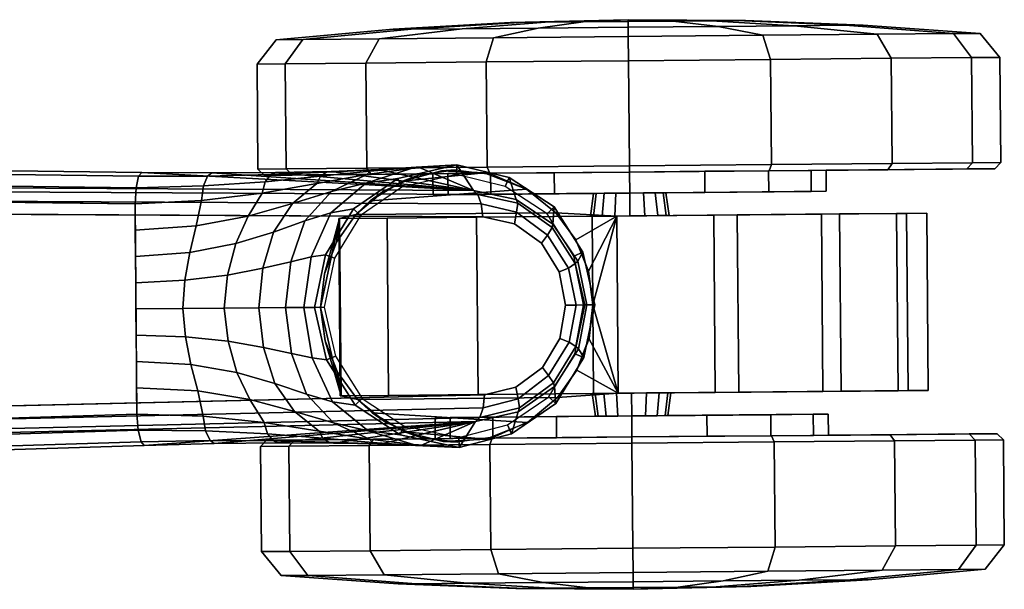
# Model space of a CAD drawing. Header units: inches. Extents: x 10 to 684, y -49 to 81.
# Tile 170 of 256: x 580.86 to 583.99, y -21.93 to -20.12. Entities that reach past the tile are written whole.
import ezdxf
from ezdxf.enums import TextEntityAlignment as Align

# ---------------------------------------------------------------- set-up
doc = ezdxf.new("R2010")
doc.units = ezdxf.units.IN
doc.header["$MEASUREMENT"] = 0
for name, color, linetype in [('A-FURN-3-SOJI-SEAT-BASE', 254, 'Continuous'), ('A-FURN-3-SOJI-SEAT-CASTER', 254, 'Continuous'), ('A-FURN-HAWORTH-ATT', 7, 'Continuous')]:
    doc.layers.add(name, color=color, linetype=linetype)
doc.styles.get("Standard").update_dxf_attribs({"font": 'arial.ttf'})

# ---------------------------------------------------------------- blocks, each defined once
blk = doc.blocks.new('SJT-20-414A1-3D-3')
at = {"layer": 'A-FURN-3-SOJI-SEAT-BASE'}
for points in [[(-1.9914, 0.5275, 7.7141), (-2.1907, 0.6489, 5.2733), (-12.0177, 0.4339, 3.3192), (-13.0718, 0.367, 3.946)], [(-12.8973, 0.4423, 2.615), (-13.0189, 0.4492, 2.4089), (-13.0718, 0.367, 3.946)], [(-13.0718, 0.367, 3.946), (-12.7709, 0.4362, 2.8102), (-12.8973, 0.4423, 2.615)], [(-12.6192, 0.4319, 2.9864), (-12.7709, 0.4362, 2.8102), (-13.0718, 0.367, 3.946)], [(-13.0718, 0.367, 3.946), (-12.0177, 0.4339, 3.3192), (-12.2397, 0.4303, 3.2505)], [(-13.0718, 0.367, 3.946), (-12.4427, 0.4296, 3.1376), (-12.6192, 0.4319, 2.9864)], [(-12.2397, 0.4303, 3.2505), (-12.4427, 0.4296, 3.1376), (-13.0718, 0.367, 3.946)], [(-13.0718, -0.367, 3.946), (-12.0177, -0.4339, 3.3192), (-2.1907, -0.6489, 5.2733), (-1.9914, -0.5275, 7.7141)], [(-13.0718, -0.367, 3.946), (-13.0189, -0.4492, 2.4089), (-12.8973, -0.4423, 2.615)], [(-12.8973, -0.4423, 2.615), (-12.7709, -0.4362, 2.8102), (-13.0718, -0.367, 3.946)], [(-13.0718, -0.367, 3.946), (-12.7709, -0.4362, 2.8102), (-12.6192, -0.4319, 2.9864)], [(-12.6192, -0.4319, 2.9864), (-12.4427, -0.4296, 3.1376), (-13.0718, -0.367, 3.946)], [(-13.0718, -0.367, 3.946), (-12.4427, -0.4296, 3.1376), (-12.2397, -0.4303, 3.2505)], [(-12.2397, -0.4303, 3.2505), (-12.0177, -0.4339, 3.3192), (-13.0718, -0.367, 3.946)]]:
    blk.add_3dface(points, dxfattribs=at)
for points, invisible_edges in [([(-2.168, 0.5491, 5.17), (-2.168, -0.5491, 5.17), (-11.995, -0.3341, 3.2158), (-11.995, 0.3341, 3.2158)], 1), ([(-13.1005, 0.2833, 4.0341), (-13.1005, -0.2833, 4.0341), (-2.0203, -0.4398, 7.8028), (-2.0203, 0.4398, 7.8028)], 5), ([(-13.1005, 0.2833, 4.0341), (-13.2009, 0.2599, 4.0037), (-13.2009, -0.2599, 4.0037), (-13.1005, -0.2833, 4.0341)], 10), ([(-13.2009, -0.2599, 4.0037), (-13.2009, 0.2599, 4.0037), (-13.286, 0.1975, 3.9834), (-13.286, -0.1975, 3.9834)], 5), ([(-13.286, -0.1975, 3.9834), (-13.286, 0.1975, 3.9834), (-13.3414, 0.1059, 3.973), (-13.3414, -0.1059, 3.973)], 5), ([(-13.3414, -0.1059, 3.973), (-13.3414, 0.1059, 3.973), (-13.3608, 0, 3.9699)], 1)]:
    blk.add_3dface(points, dxfattribs=dict(at, invisible_edges=invisible_edges))
at = {"layer": 'A-FURN-3-SOJI-SEAT-CASTER'}
for points in [[(-12.8451, 0.3983, 2.1916), (-12.7429, 0.3369, 2.1028), (-13.237, 0.3716, 2.3688), (-13.1038, 0.4238, 2.3294)], [(-12.9684, 0.4304, 2.2684), (-12.8451, 0.3983, 2.1916), (-13.1038, 0.4238, 2.3294), (-12.9684, 0.4304, 2.2684)], [(-12.697, 0.294, 1.9712), (-13.3329, 0.294, 2.3236), (-13.237, 0.3716, 2.3688), (-12.7429, 0.3369, 2.1028)], [(-13.5261, -0.2818, 2.1248), (-13.448, 0.0001, 2.2853), (-13.526, 0.2818, 2.1248)], [(-13.526, 0.2818, 2.1248), (-13.3951, 0.2073, 2.2755), (-13.3329, 0.294, 2.2596)], [(-13.526, 0.2818, 2.1248), (-13.448, 0.0001, 2.2853), (-13.4346, 0.1071, 2.2831)], [(-13.526, 0.2818, 2.1248), (-13.4346, 0.1071, 2.2831), (-13.3951, 0.2073, 2.2755)], [(-12.697, 0.294, 1.7352), (-13.3329, 0.294, 2.2596), (-13.3329, 0.294, 2.3236), (-12.697, 0.294, 1.9712)], [(-12.697, 0.294, 1.7352), (-12.6344, 0.2067, 1.7352), (-12.6451, 0.2818, 1.3823)], [(-12.5819, 0.0001, 1.7352), (-12.6449, -0.2818, 1.3815), (-12.6451, 0.2818, 1.3823)], [(-12.5819, 0.0001, 1.7352), (-12.6451, 0.2818, 1.3823), (-12.5953, 0.1066, 1.7352)], [(-12.5953, 0.1066, 1.7352), (-12.6451, 0.2818, 1.3823), (-12.6344, 0.2067, 1.7352)], [(-13.5261, -0.2818, 2.1248), (-13.4346, -0.107, 2.2832), (-13.448, 0.0001, 2.2853)], [(-12.6449, -0.2818, 1.3815), (-12.5819, 0.0001, 1.7352), (-12.5952, -0.1065, 1.7352)], [(-13.5261, -0.2818, 2.1248), (-13.3952, -0.2072, 2.2756), (-13.4346, -0.107, 2.2832)], [(-12.6449, -0.2818, 1.3815), (-12.5952, -0.1065, 1.7352), (-12.6343, -0.2066, 1.7352)], [(-13.333, -0.2939, 2.2596), (-13.3952, -0.2072, 2.2756), (-13.5261, -0.2818, 2.1248)], [(-12.6343, -0.2066, 1.7352), (-12.6969, -0.2939, 1.7352), (-12.6449, -0.2818, 1.3815)], [(-13.2402, -0.3699, 2.3695), (-13.333, -0.2939, 2.3192), (-12.6969, -0.2939, 1.971), (-12.7432, -0.3372, 2.1032)], [(-13.333, -0.2939, 2.3192), (-13.333, -0.2939, 2.2596), (-12.6969, -0.2939, 1.7352), (-12.6969, -0.2939, 1.971)], [(-13.2402, -0.3699, 2.3695), (-12.7432, -0.3372, 2.1032), (-12.8462, -0.3987, 2.1924), (-13.1065, -0.4233, 2.3304)], [(-13.1065, -0.4233, 2.3304), (-12.8462, -0.3987, 2.1924), (-12.9703, -0.4308, 2.2694)]]:
    blk.add_3dface(points, dxfattribs=at)
for points, invisible_edges in [([(-14.512, 0.2818, 1.1416), (-14.448, 0.2818, 1.5249), (-13.0804, 0.2818, 0.3721), (-13.4473, 0.2818, 0.2442)], 10), ([(-13.4473, 0.2818, 0.2442), (-13.8347, 0.2818, 0.2748), (-14.4162, 0.2818, 0.765), (-14.512, 0.2818, 1.1416)], 10), ([(-12.796, 0.2818, 0.6368), (-13.0804, 0.2818, 0.3721), (-14.448, 0.2818, 1.5249), (-14.2352, 0.2818, 1.85)], 10), ([(-14.4162, 0.2818, 0.765), (-13.8347, 0.2818, 0.2748), (-14.177, 0.2818, 0.4588)], 1), ([(-14.2352, 0.2818, 1.85), (-13.9095, 0.2818, 2.0619), (-12.6422, 0.2818, 0.9937), (-12.796, 0.2818, 0.6368)], 10), ([(-12.6451, 0.2818, 1.3823), (-12.6422, 0.2818, 0.9937), (-13.9095, 0.2818, 2.0619), (-13.526, 0.2818, 2.1248)], 10), ([(-13.526, 0.2818, 2.1248), (-13.3329, 0.294, 2.2596), (-12.697, 0.294, 1.7352), (-12.6451, 0.2818, 1.3823)], 8), ([(-13.0809, -0.2818, 0.3717), (-14.448, -0.2818, 1.525), (-14.512, -0.2818, 1.1418), (-13.4478, -0.2818, 0.2441)], 5), ([(-13.4478, -0.2818, 0.2441), (-14.512, -0.2818, 1.1418), (-14.4163, -0.2818, 0.7653), (-13.8351, -0.2818, 0.2749)], 5), ([(-12.7964, -0.2818, 0.6363), (-14.2351, -0.2818, 1.85), (-14.448, -0.2818, 1.525), (-13.0809, -0.2818, 0.3717)], 5), ([(-14.4163, -0.2818, 0.7653), (-14.1772, -0.2818, 0.459), (-13.8351, -0.2818, 0.2749)], 8), ([(-12.6424, -0.2818, 0.993), (-13.9095, -0.2818, 2.0619), (-14.2351, -0.2818, 1.85), (-12.7964, -0.2818, 0.6363)], 5), ([(-12.6449, -0.2818, 1.3815), (-13.5261, -0.2818, 2.1248), (-13.9095, -0.2818, 2.0619), (-12.6424, -0.2818, 0.993)], 5), ([(-13.333, -0.2939, 2.2596), (-13.5261, -0.2818, 2.1248), (-12.6449, -0.2818, 1.3815), (-12.6969, -0.2939, 1.7352)], 2)]:
    blk.add_3dface(points, dxfattribs=dict(at, invisible_edges=invisible_edges))
at = {"layer": 'A-FURN-HAWORTH-ATT', "flags": 1}
for tag, p in [('HAWMC', (0.0021, -0.0014)), ('HAWPN', (0.0021, -0.1681)), ('HAWSN', (0.0021, -0.3347))]:
    blk.add_attdef(tag, text='', height=0.1, dxfattribs=at).set_placement(p, align=Align.TOP_CENTER)
at = {"layer": 'A-FURN-3-SOJI-SEAT-BASE'}
mesh = blk.add_polymesh((2, 4), dxfattribs=at)
for k, corner in enumerate([(-2.1907, 0.6489, 5.2733), (-2.1803, 0.6375, 5.222), (-2.1719, 0.6008, 5.1839), (-2.168, 0.5491, 5.17), (-12.0177, 0.4339, 3.3192), (-12.0073, 0.4222, 3.2679), (-11.9989, 0.3856, 3.23), (-11.995, 0.3341, 3.2158)]):
    mesh.set_mesh_vertex(divmod(k, 4), corner)
mesh = blk.add_polymesh((2, 4), dxfattribs=at)
for k, corner in enumerate([(-2.0203, 0.4398, 7.8028), (-2.0157, 0.4828, 7.7876), (-2.0054, 0.5143, 7.7558), (-1.9914, 0.5275, 7.7141), (-13.1005, 0.2833, 4.0341), (-13.0957, 0.3246, 4.018), (-13.0854, 0.3544, 3.9865), (-13.0718, 0.367, 3.946)]):
    mesh.set_mesh_vertex(divmod(k, 4), corner)
mesh = blk.add_polymesh((2, 9), dxfattribs=at)
for k, corner in enumerate([(-13.0189, 0.4492, 2.4089), (-13.185, 0.4076, 2.4085), (-13.3275, 0.3127, 2.4081), (-13.4179, 0.1673, 2.4079), (-13.4542, 0, 2.4078), (-13.4179, -0.1673, 2.4079), (-13.3275, -0.3127, 2.4081), (-13.185, -0.4076, 2.4085), (-13.0189, -0.4492, 2.4089), (-13.0718, 0.367, 3.946), (-13.2074, 0.3376, 3.9144), (-13.3233, 0.2581, 3.8926), (-13.4012, 0.1396, 3.8807), (-13.4285, 0, 3.877), (-13.4012, -0.1396, 3.8807), (-13.3233, -0.2581, 3.8926), (-13.2074, -0.3376, 3.9144), (-13.0718, -0.367, 3.946)]):
    mesh.set_mesh_vertex(divmod(k, 9), corner)
mesh = blk.add_polymesh((2, 9), dxfattribs=at)
for k, corner in enumerate([(-13.0179, 0.418, 2.376), (-13.1725, 0.3793, 2.376), (-13.305, 0.291, 2.376), (-13.3891, 0.1557, 2.376), (-13.4229, 0, 2.376), (-13.3891, -0.1557, 2.376), (-13.305, -0.291, 2.376), (-13.1725, -0.3793, 2.376), (-13.0179, -0.418, 2.376), (-13.0189, 0.4492, 2.4089), (-13.185, 0.4076, 2.4085), (-13.3275, 0.3127, 2.4081), (-13.4179, 0.1673, 2.4079), (-13.4542, 0, 2.4078), (-13.4179, -0.1673, 2.4079), (-13.3275, -0.3127, 2.4081), (-13.185, -0.4076, 2.4085), (-13.0189, -0.4492, 2.4089)]):
    mesh.set_mesh_vertex(divmod(k, 9), corner)
mesh = blk.add_polymesh((5, 7), dxfattribs=at)
for k, corner in enumerate([(-13.0189, 0.4492, 2.4089), (-12.8739, 0.4387, 2.5914), (-12.7333, 0.421, 2.7614), (-12.5741, 0.3937, 2.9128), (-12.3997, 0.3644, 3.0458), (-12.2061, 0.3426, 3.1506), (-11.995, 0.3341, 3.2158), (-12.8315, 0.4073, 2.4061), (-12.7294, 0.3936, 2.5875), (-12.6198, 0.3677, 2.7565), (-12.4957, 0.3305, 2.9079), (-12.3549, 0.2915, 3.0411), (-12.1892, 0.2622, 3.1471), (-11.995, 0.2505, 3.2158), (-12.6892, 0.3125, 2.4043), (-12.6173, 0.3005, 2.5809), (-12.5348, 0.2754, 2.7473), (-12.4344, 0.2407, 2.8982), (-12.314, 0.2049, 3.0312), (-12.1683, 0.1778, 3.1396), (-11.995, 0.167, 3.2158), (-12.5995, 0.167, 2.403), (-12.5538, 0.1604, 2.5747), (-12.4887, 0.1456, 2.7385), (-12.3993, 0.1256, 2.8886), (-12.2868, 0.1052, 3.0215), (-12.1514, 0.0897, 3.1321), (-11.995, 0.0835, 3.2158), (-12.5629, 0, 2.4024), (-12.5288, 0, 2.5719), (-12.4708, 0, 2.7345), (-12.3855, 0, 2.8843), (-12.2754, 0, 3.0171), (-12.144, 0, 3.1287), (-11.995, 0, 3.2158)]):
    mesh.set_mesh_vertex(divmod(k, 7), corner)
mesh = blk.add_polymesh((7, 4), dxfattribs=at)
for k, corner in enumerate([(-13.0189, 0.4492, 2.4089), (-13.0189, 0.4492, 2.4089), (-13.0189, 0.4492, 2.4089), (-13.0189, 0.4492, 2.4089), (-12.8739, 0.4387, 2.5914), (-12.8804, 0.4416, 2.5967), (-12.8903, 0.4425, 2.607), (-12.8973, 0.4423, 2.615), (-12.7333, 0.421, 2.7614), (-12.743, 0.4316, 2.7708), (-12.7595, 0.436, 2.7912), (-12.7709, 0.4362, 2.8102), (-12.5741, 0.3937, 2.9128), (-12.5851, 0.4165, 2.9256), (-12.6049, 0.4291, 2.955), (-12.6192, 0.4319, 2.9864), (-12.3997, 0.3644, 3.0458), (-12.4096, 0.4003, 3.0603), (-12.4281, 0.4233, 3.0957), (-12.4427, 0.4296, 3.1376), (-12.2061, 0.3426, 3.1506), (-12.2131, 0.3891, 3.1648), (-12.2268, 0.4207, 3.202), (-12.2397, 0.4303, 3.2505), (-11.995, 0.3341, 3.2158), (-11.9989, 0.3856, 3.23), (-12.0073, 0.4222, 3.2679), (-12.0177, 0.4339, 3.3192)]):
    mesh.set_mesh_vertex(divmod(k, 4), corner)
mesh = blk.add_polymesh((2, 9), dxfattribs=at)
for k, corner in enumerate([(-13.0189, 0.4492, 2.4089), (-12.8315, 0.4073, 2.4061), (-12.6892, 0.3125, 2.4043), (-12.5995, 0.167, 2.403), (-12.5629, 0, 2.4024), (-12.5995, -0.167, 2.403), (-12.6892, -0.3125, 2.4043), (-12.8315, -0.4073, 2.4061), (-13.0189, -0.4492, 2.4089), (-13.0179, 0.418, 2.376), (-12.8439, 0.3794, 2.376), (-12.7116, 0.2909, 2.376), (-12.6276, 0.1556, 2.376), (-12.5937, 0, 2.376), (-12.6276, -0.1556, 2.376), (-12.7116, -0.2909, 2.376), (-12.8439, -0.3794, 2.376), (-13.0179, -0.418, 2.376)]):
    mesh.set_mesh_vertex(divmod(k, 9), corner)
mesh = blk.add_polymesh((5, 4), dxfattribs=at)
for k, corner in enumerate([(-13.4285, 0, 3.877), (-13.4185, 0, 3.9159), (-13.3947, 0, 3.9484), (-13.3608, 0, 3.9699), (-13.4012, 0.1396, 3.8807), (-13.393, 0.1323, 3.9199), (-13.3711, 0.1177, 3.9523), (-13.3414, 0.1059, 3.973), (-13.3233, 0.2581, 3.8926), (-13.3205, 0.2469, 3.9324), (-13.3052, 0.223, 3.9645), (-13.286, 0.1975, 3.9834), (-13.2074, 0.3376, 3.9144), (-13.2121, 0.3252, 3.9548), (-13.2073, 0.2965, 3.9866), (-13.2009, 0.2599, 4.0037), (-13.0718, 0.367, 3.946), (-13.0854, 0.3544, 3.9865), (-13.0957, 0.3246, 4.018), (-13.1005, 0.2833, 4.0341)]):
    mesh.set_mesh_vertex(divmod(k, 4), corner)
mesh = blk.add_polymesh((5, 4), dxfattribs=at)
for k, corner in enumerate([(-13.0718, -0.367, 3.946), (-13.0854, -0.3544, 3.9865), (-13.0957, -0.3246, 4.018), (-13.1005, -0.2833, 4.0341), (-13.2074, -0.3376, 3.9144), (-13.2121, -0.3252, 3.9548), (-13.2073, -0.2965, 3.9866), (-13.2009, -0.2599, 4.0037), (-13.3233, -0.2581, 3.8926), (-13.3205, -0.2469, 3.9324), (-13.3052, -0.223, 3.9645), (-13.286, -0.1975, 3.9834), (-13.4012, -0.1396, 3.8807), (-13.393, -0.1323, 3.9199), (-13.3711, -0.1177, 3.9523), (-13.3414, -0.1059, 3.973), (-13.4285, 0, 3.877), (-13.4185, 0, 3.9159), (-13.3947, 0, 3.9484), (-13.3608, 0, 3.9699)]):
    mesh.set_mesh_vertex(divmod(k, 4), corner)
mesh = blk.add_polymesh((5, 7), dxfattribs=at)
for k, corner in enumerate([(-12.5629, 0, 2.4024), (-12.5288, 0, 2.5719), (-12.4708, 0, 2.7345), (-12.3855, 0, 2.8843), (-12.2754, 0, 3.0171), (-12.144, 0, 3.1287), (-11.995, 0, 3.2158), (-12.5995, -0.167, 2.403), (-12.5538, -0.1604, 2.5747), (-12.4887, -0.1456, 2.7385), (-12.3993, -0.1256, 2.8886), (-12.2868, -0.1052, 3.0215), (-12.1514, -0.0897, 3.1321), (-11.995, -0.0835, 3.2158), (-12.6892, -0.3125, 2.4043), (-12.6173, -0.3005, 2.5809), (-12.5348, -0.2754, 2.7473), (-12.4344, -0.2407, 2.8982), (-12.314, -0.2049, 3.0312), (-12.1683, -0.1778, 3.1396), (-11.995, -0.167, 3.2158), (-12.8315, -0.4073, 2.4061), (-12.7295, -0.3936, 2.5875), (-12.6198, -0.3677, 2.7565), (-12.4957, -0.3305, 2.9079), (-12.3549, -0.2915, 3.0411), (-12.1892, -0.2622, 3.1471), (-11.995, -0.2505, 3.2158), (-13.0189, -0.4492, 2.4089), (-12.8739, -0.4387, 2.5914), (-12.7333, -0.421, 2.7614), (-12.5741, -0.3937, 2.9128), (-12.3997, -0.3644, 3.0458), (-12.2061, -0.3426, 3.1506), (-11.995, -0.3341, 3.2158)]):
    mesh.set_mesh_vertex(divmod(k, 7), corner)
mesh = blk.add_polymesh((2, 4), dxfattribs=at)
for k, corner in enumerate([(-13.1005, -0.2833, 4.0341), (-13.0957, -0.3246, 4.018), (-13.0854, -0.3544, 3.9865), (-13.0718, -0.367, 3.946), (-2.0203, -0.4398, 7.8028), (-2.0157, -0.4828, 7.7876), (-2.0054, -0.5143, 7.7558), (-1.9914, -0.5275, 7.7141)]):
    mesh.set_mesh_vertex(divmod(k, 4), corner)
mesh = blk.add_polymesh((7, 4), dxfattribs=at)
for k, corner in enumerate([(-13.0189, -0.4492, 2.4089), (-13.0189, -0.4492, 2.4089), (-13.0189, -0.4492, 2.4089), (-13.0189, -0.4492, 2.4089), (-12.8973, -0.4423, 2.615), (-12.8903, -0.4425, 2.607), (-12.8804, -0.4416, 2.5967), (-12.8739, -0.4387, 2.5914), (-12.7709, -0.4362, 2.8102), (-12.7595, -0.436, 2.7912), (-12.743, -0.4316, 2.7708), (-12.7333, -0.421, 2.7614), (-12.6192, -0.4319, 2.9864), (-12.6049, -0.4291, 2.955), (-12.5851, -0.4165, 2.9256), (-12.5741, -0.3937, 2.9128), (-12.4427, -0.4296, 3.1376), (-12.4281, -0.4233, 3.0957), (-12.4096, -0.4003, 3.0603), (-12.3997, -0.3644, 3.0458), (-12.2397, -0.4303, 3.2505), (-12.2268, -0.4207, 3.202), (-12.2131, -0.3891, 3.1648), (-12.2061, -0.3426, 3.1506), (-12.0177, -0.4339, 3.3192), (-12.0073, -0.4222, 3.2679), (-11.9989, -0.3856, 3.23), (-11.995, -0.3341, 3.2158)]):
    mesh.set_mesh_vertex(divmod(k, 4), corner)
mesh = blk.add_polymesh((2, 4), dxfattribs=at)
for k, corner in enumerate([(-12.0177, -0.4339, 3.3192), (-12.0073, -0.4222, 3.2679), (-11.9989, -0.3856, 3.23), (-11.995, -0.3341, 3.2158), (-2.1907, -0.6489, 5.2733), (-2.1803, -0.6375, 5.222), (-2.1719, -0.6008, 5.1839), (-2.168, -0.5491, 5.17)]):
    mesh.set_mesh_vertex(divmod(k, 4), corner)
at = {"layer": 'A-FURN-3-SOJI-SEAT-CASTER'}
mesh = blk.add_polymesh((16, 4), dxfattribs=dict(at, m_close=True))
for k, corner in enumerate([(-13.5681, 0.8519, 2.3006), (-13.5681, 0.8816, 1.9281), (-13.5681, 0.8995, 1.5548), (-13.5681, 0.9055, 1.1811), (-13.9965, 0.8519, 2.2154), (-13.854, 0.8816, 1.8712), (-13.7111, 0.8995, 1.5263), (-13.5681, 0.9055, 1.1811), (-14.3597, 0.8519, 1.9727), (-14.0963, 0.8816, 1.7093), (-13.8323, 0.8995, 1.4453), (-13.5681, 0.9055, 1.1811), (-14.6024, 0.8519, 1.6095), (-14.2582, 0.8816, 1.467), (-13.9133, 0.8995, 1.3241), (-13.5681, 0.9055, 1.1811), (-14.6876, 0.8519, 1.1811), (-14.3151, 0.8816, 1.1811), (-13.9418, 0.8995, 1.1811), (-13.5681, 0.9055, 1.1811), (-14.6024, 0.8519, 0.7527), (-14.2582, 0.8816, 0.8953), (-13.9133, 0.8995, 1.0381), (-13.5681, 0.9055, 1.1811), (-14.3597, 0.8519, 0.3895), (-14.0963, 0.8816, 0.6529), (-13.8323, 0.8995, 0.9169), (-13.5681, 0.9055, 1.1811), (-13.9965, 0.8519, 0.1468), (-13.854, 0.8816, 0.491), (-13.7111, 0.8995, 0.8359), (-13.5681, 0.9055, 1.1811), (-13.5681, 0.8519, 0.0616), (-13.5681, 0.8816, 0.4341), (-13.5681, 0.8995, 0.8074), (-13.5681, 0.9055, 1.1811), (-13.1397, 0.8519, 0.1468), (-13.2823, 0.8816, 0.491), (-13.4251, 0.8995, 0.8359), (-13.5681, 0.9055, 1.1811), (-12.7765, 0.8519, 0.3895), (-13.0399, 0.8816, 0.6529), (-13.3039, 0.8995, 0.9169), (-13.5681, 0.9055, 1.1811), (-12.5338, 0.8519, 0.7527), (-12.878, 0.8816, 0.8953), (-13.2229, 0.8995, 1.0381), (-13.5681, 0.9055, 1.1811), (-12.4486, 0.8519, 1.1811), (-12.8211, 0.8816, 1.1811), (-13.1944, 0.8995, 1.1811), (-13.5681, 0.9055, 1.1811), (-12.5338, 0.8519, 1.6095), (-12.878, 0.8816, 1.467), (-13.2229, 0.8995, 1.3241), (-13.5681, 0.9055, 1.1811), (-12.7765, 0.8519, 1.9727), (-13.0399, 0.8816, 1.7093), (-13.3039, 0.8995, 1.4453), (-13.5681, 0.9055, 1.1811), (-13.1397, 0.8519, 2.2154), (-13.2823, 0.8816, 1.8712), (-13.4251, 0.8995, 1.5263), (-13.5681, 0.9055, 1.1811)]):
    mesh.set_mesh_vertex(divmod(k, 4), corner)
mesh = blk.add_polymesh((17, 4), dxfattribs=at)
for k, corner in enumerate([(-13.5681, 0.8519, 2.3006), (-13.5681, 0.7751, 2.3622), (-13.5681, 0.4409, 2.3622), (-13.5681, 0.4212, 2.3425), (-13.1397, 0.8519, 2.2154), (-13.1161, 0.7751, 2.2723), (-13.1161, 0.4409, 2.2723), (-13.1237, 0.4212, 2.2541), (-12.7765, 0.8519, 1.9727), (-12.7329, 0.7751, 2.0163), (-12.7329, 0.4409, 2.0163), (-12.7469, 0.4212, 2.0023), (-12.5338, 0.8519, 1.6095), (-12.4769, 0.7751, 1.6331), (-12.4769, 0.4409, 1.6331), (-12.4951, 0.4212, 1.6256), (-12.4486, 0.8519, 1.1811), (-12.387, 0.7751, 1.1811), (-12.387, 0.4409, 1.1811), (-12.4067, 0.4212, 1.1811), (-12.5338, 0.8519, 0.7527), (-12.4769, 0.7751, 0.7291), (-12.4769, 0.4409, 0.7291), (-12.4951, 0.4212, 0.7366), (-12.7765, 0.8519, 0.3895), (-12.7329, 0.7751, 0.3459), (-12.7329, 0.4409, 0.3459), (-12.7469, 0.4212, 0.3599), (-13.1397, 0.8519, 0.1468), (-13.1161, 0.7751, 0.0899), (-13.1161, 0.4409, 0.0899), (-13.1237, 0.4212, 0.1081), (-13.5681, 0.8519, 0.0616), (-13.5681, 0.7751, 0), (-13.5681, 0.4409, 0), (-13.5681, 0.4212, 0.0197), (-13.9965, 0.8519, 0.1468), (-14.0201, 0.7751, 0.0899), (-14.0201, 0.4409, 0.0899), (-14.0126, 0.4212, 0.1081), (-14.3597, 0.8519, 0.3895), (-14.4033, 0.7751, 0.3459), (-14.4033, 0.4409, 0.3459), (-14.3894, 0.4212, 0.3599), (-14.6024, 0.8519, 0.7527), (-14.6593, 0.7751, 0.7291), (-14.6593, 0.4409, 0.7291), (-14.6411, 0.4212, 0.7366), (-14.6876, 0.8519, 1.1811), (-14.7492, 0.7751, 1.1811), (-14.7492, 0.4409, 1.1811), (-14.7295, 0.4212, 1.1811), (-14.6024, 0.8519, 1.6095), (-14.6593, 0.7751, 1.6331), (-14.6593, 0.4409, 1.6331), (-14.6411, 0.4212, 1.6256), (-14.3597, 0.8519, 1.9727), (-14.4033, 0.7751, 2.0163), (-14.4033, 0.4409, 2.0163), (-14.3894, 0.4212, 2.0023), (-13.9965, 0.8519, 2.2154), (-14.0201, 0.7751, 2.2723), (-14.0201, 0.4409, 2.2723), (-14.0126, 0.4212, 2.2541), (-13.5681, 0.8519, 2.3006), (-13.5681, 0.7751, 2.3622), (-13.5681, 0.4409, 2.3622), (-13.5681, 0.4212, 2.3425)]):
    mesh.set_mesh_vertex(divmod(k, 4), corner)
mesh = blk.add_polymesh((17, 5), dxfattribs=at)
for k, corner in enumerate([(-13.5681, 0.4212, 2.3425), (-13.5681, 0.4212, 1.8061), (-13.5681, 0.3543, 1.8061), (-13.5681, 0.3543, 1.2961), (-13.5681, 0.2817, 1.3061), (-13.1237, 0.4212, 2.2541), (-13.3289, 0.4212, 1.7585), (-13.3289, 0.3543, 1.7585), (-13.5241, 0.3543, 1.2873), (-13.5203, 0.2817, 1.2966), (-12.7469, 0.4212, 2.0023), (-13.1262, 0.4212, 1.623), (-13.1262, 0.3543, 1.623), (-13.4868, 0.3543, 1.2624), (-13.4797, 0.2817, 1.2695), (-12.4951, 0.4212, 1.6256), (-12.9907, 0.4212, 1.4203), (-12.9907, 0.3543, 1.4203), (-13.4619, 0.3543, 1.2251), (-13.4526, 0.2817, 1.2289), (-12.4067, 0.4212, 1.1811), (-12.9431, 0.4212, 1.1811), (-12.9431, 0.3543, 1.1811), (-13.4531, 0.3543, 1.1811), (-13.4431, 0.2817, 1.1811), (-12.4951, 0.4212, 0.7366), (-12.9907, 0.4212, 0.9419), (-12.9907, 0.3543, 0.9419), (-13.4619, 0.3543, 1.1371), (-13.4526, 0.2817, 1.1333), (-12.7469, 0.4212, 0.3599), (-13.1262, 0.4212, 0.7392), (-13.1262, 0.3543, 0.7392), (-13.4868, 0.3543, 1.0998), (-13.4797, 0.2817, 1.0927), (-13.1237, 0.4212, 0.1081), (-13.3289, 0.4212, 0.6037), (-13.3289, 0.3543, 0.6037), (-13.5241, 0.3543, 1.0749), (-13.5203, 0.2817, 1.0656), (-13.5681, 0.4212, 0.0197), (-13.5681, 0.4212, 0.5561), (-13.5681, 0.3543, 0.5561), (-13.5681, 0.3543, 1.0661), (-13.5681, 0.2817, 1.0561), (-14.0126, 0.4212, 0.1081), (-13.8073, 0.4212, 0.6037), (-13.8073, 0.3543, 0.6037), (-13.6121, 0.3543, 1.0749), (-13.6159, 0.2817, 1.0656), (-14.3894, 0.4212, 0.3599), (-14.0101, 0.4212, 0.7392), (-14.0101, 0.3543, 0.7392), (-13.6494, 0.3543, 1.0998), (-13.6565, 0.2817, 1.0927), (-14.6411, 0.4212, 0.7366), (-14.1455, 0.4212, 0.9419), (-14.1455, 0.3543, 0.9419), (-13.6744, 0.3543, 1.1371), (-13.6836, 0.2817, 1.1333), (-14.7295, 0.4212, 1.1811), (-14.1931, 0.4212, 1.1811), (-14.1931, 0.3543, 1.1811), (-13.6831, 0.3543, 1.1811), (-13.6931, 0.2817, 1.1811), (-14.6411, 0.4212, 1.6256), (-14.1455, 0.4212, 1.4203), (-14.1455, 0.3543, 1.4203), (-13.6744, 0.3543, 1.2251), (-13.6836, 0.2817, 1.2289), (-14.3894, 0.4212, 2.0023), (-14.0101, 0.4212, 1.623), (-14.0101, 0.3543, 1.623), (-13.6494, 0.3543, 1.2624), (-13.6565, 0.2817, 1.2695), (-14.0126, 0.4212, 2.2541), (-13.8073, 0.4212, 1.7585), (-13.8073, 0.3543, 1.7585), (-13.6121, 0.3543, 1.2873), (-13.6159, 0.2817, 1.2966), (-13.5681, 0.4212, 2.3425), (-13.5681, 0.4212, 1.8061), (-13.5681, 0.3543, 1.8061), (-13.5681, 0.3543, 1.2961), (-13.5681, 0.2817, 1.3061)]):
    mesh.set_mesh_vertex(divmod(k, 5), corner)
mesh = blk.add_polymesh((2, 7), dxfattribs=at)
for k, corner in enumerate([(-12.697, 0.294, 1.9712), (-12.7429, 0.3369, 2.1028), (-12.8451, 0.3983, 2.1916), (-12.9684, 0.4304, 2.2684), (-13.1038, 0.4238, 2.3294), (-13.237, 0.3716, 2.3688), (-13.3329, 0.294, 2.3236), (-12.697, 0.294, 2.376), (-12.7887, 0.3693, 2.376), (-12.8974, 0.4168, 2.376), (-13.015, 0.433, 2.376), (-13.1325, 0.4168, 2.376), (-13.2412, 0.3692, 2.376), (-13.3329, 0.294, 2.376)]):
    mesh.set_mesh_vertex(divmod(k, 7), corner)
mesh = blk.add_polymesh((2, 13), dxfattribs=at)
for k, corner in enumerate([(-13.526, 0.2818, 2.1248), (-13.9095, 0.2818, 2.0619), (-14.2352, 0.2818, 1.85), (-14.448, 0.2818, 1.5249), (-14.512, 0.2818, 1.1416), (-14.4162, 0.2818, 0.765), (-14.177, 0.2818, 0.4588), (-13.8347, 0.2818, 0.2748), (-13.4473, 0.2818, 0.2442), (-13.0804, 0.2818, 0.3721), (-12.796, 0.2818, 0.6368), (-12.6422, 0.2818, 0.9937), (-12.6451, 0.2818, 1.3823), (-13.5261, -0.2818, 2.1248), (-13.9095, -0.2818, 2.0619), (-14.2351, -0.2818, 1.85), (-14.448, -0.2818, 1.525), (-14.512, -0.2818, 1.1418), (-14.4163, -0.2818, 0.7653), (-14.1772, -0.2818, 0.459), (-13.8351, -0.2818, 0.2749), (-13.4478, -0.2818, 0.2441), (-13.0809, -0.2818, 0.3717), (-12.7964, -0.2818, 0.6363), (-12.6424, -0.2818, 0.993), (-12.6449, -0.2818, 1.3815)]):
    mesh.set_mesh_vertex(divmod(k, 13), corner)
mesh = blk.add_polymesh((2, 7), dxfattribs=at)
for k, corner in enumerate([(-13.3329, 0.294, 2.2596), (-13.3951, 0.2073, 2.2755), (-13.4346, 0.1071, 2.2831), (-13.448, 0.0001, 2.2853), (-13.4346, -0.107, 2.2832), (-13.3952, -0.2072, 2.2756), (-13.333, -0.2939, 2.2596), (-13.3329, 0.294, 2.376), (-13.3955, 0.2067, 2.376), (-13.4347, 0.1067, 2.376), (-13.448, 0.0001, 2.376), (-13.4347, -0.1066, 2.376), (-13.3956, -0.2066, 2.376), (-13.333, -0.2939, 2.376)]):
    mesh.set_mesh_vertex(divmod(k, 7), corner)
mesh = blk.add_polymesh((2, 7), dxfattribs=at)
for k, corner in enumerate([(-12.6969, -0.2939, 1.7352), (-12.6343, -0.2066, 1.7352), (-12.5952, -0.1065, 1.7352), (-12.5819, 0.0001, 1.7352), (-12.5953, 0.1066, 1.7352), (-12.6344, 0.2067, 1.7352), (-12.697, 0.294, 1.7352), (-12.6969, -0.2939, 2.376), (-12.6343, -0.2066, 2.376), (-12.5952, -0.1066, 2.376), (-12.5819, 0.0001, 2.376), (-12.5952, 0.1067, 2.376), (-12.6344, 0.2067, 2.376), (-12.697, 0.294, 2.376)]):
    mesh.set_mesh_vertex(divmod(k, 7), corner)
mesh = blk.add_polymesh((17, 5), dxfattribs=at)
for k, corner in enumerate([(-13.5681, -0.4213, 2.3425), (-13.5681, -0.4213, 1.8061), (-13.5681, -0.3544, 1.8061), (-13.5681, -0.3544, 1.2961), (-13.5681, -0.2818, 1.3061), (-14.0126, -0.4213, 2.2541), (-13.8073, -0.4213, 1.7585), (-13.8073, -0.3544, 1.7585), (-13.6121, -0.3544, 1.2873), (-13.6159, -0.2818, 1.2966), (-14.3894, -0.4213, 2.0023), (-14.0101, -0.4213, 1.623), (-14.0101, -0.3544, 1.623), (-13.6494, -0.3544, 1.2624), (-13.6565, -0.2818, 1.2695), (-14.6411, -0.4213, 1.6256), (-14.1455, -0.4213, 1.4203), (-14.1455, -0.3544, 1.4203), (-13.6744, -0.3544, 1.2251), (-13.6836, -0.2818, 1.2289), (-14.7295, -0.4213, 1.1811), (-14.1931, -0.4213, 1.1811), (-14.1931, -0.3544, 1.1811), (-13.6831, -0.3544, 1.1811), (-13.6931, -0.2818, 1.1811), (-14.6411, -0.4213, 0.7366), (-14.1455, -0.4213, 0.9419), (-14.1455, -0.3544, 0.9419), (-13.6744, -0.3544, 1.1371), (-13.6836, -0.2818, 1.1333), (-14.3894, -0.4213, 0.3599), (-14.0101, -0.4213, 0.7392), (-14.0101, -0.3544, 0.7392), (-13.6494, -0.3544, 1.0998), (-13.6565, -0.2818, 1.0927), (-14.0126, -0.4213, 0.1081), (-13.8073, -0.4213, 0.6037), (-13.8073, -0.3544, 0.6037), (-13.6121, -0.3544, 1.0749), (-13.6159, -0.2818, 1.0656), (-13.5681, -0.4213, 0.0197), (-13.5681, -0.4213, 0.5561), (-13.5681, -0.3544, 0.5561), (-13.5681, -0.3544, 1.0661), (-13.5681, -0.2818, 1.0561), (-13.1237, -0.4213, 0.1081), (-13.3289, -0.4213, 0.6037), (-13.3289, -0.3544, 0.6037), (-13.5241, -0.3544, 1.0749), (-13.5203, -0.2818, 1.0656), (-12.7469, -0.4213, 0.3599), (-13.1262, -0.4213, 0.7392), (-13.1262, -0.3544, 0.7392), (-13.4868, -0.3544, 1.0998), (-13.4797, -0.2818, 1.0927), (-12.4951, -0.4213, 0.7366), (-12.9907, -0.4213, 0.9419), (-12.9907, -0.3544, 0.9419), (-13.4619, -0.3544, 1.1371), (-13.4526, -0.2818, 1.1333), (-12.4067, -0.4213, 1.1811), (-12.9431, -0.4213, 1.1811), (-12.9431, -0.3544, 1.1811), (-13.4531, -0.3544, 1.1811), (-13.4431, -0.2818, 1.1811), (-12.4951, -0.4213, 1.6256), (-12.9907, -0.4213, 1.4203), (-12.9907, -0.3544, 1.4203), (-13.4619, -0.3544, 1.2251), (-13.4526, -0.2818, 1.2289), (-12.7469, -0.4213, 2.0023), (-13.1262, -0.4213, 1.623), (-13.1262, -0.3544, 1.623), (-13.4868, -0.3544, 1.2624), (-13.4797, -0.2818, 1.2695), (-13.1237, -0.4213, 2.2541), (-13.3289, -0.4213, 1.7585), (-13.3289, -0.3544, 1.7585), (-13.5241, -0.3544, 1.2873), (-13.5203, -0.2818, 1.2966), (-13.5681, -0.4213, 2.3425), (-13.5681, -0.4213, 1.8061), (-13.5681, -0.3544, 1.8061), (-13.5681, -0.3544, 1.2961), (-13.5681, -0.2818, 1.3061)]):
    mesh.set_mesh_vertex(divmod(k, 5), corner)
mesh = blk.add_polymesh((2, 7), dxfattribs=at)
for k, corner in enumerate([(-13.333, -0.2939, 2.3192), (-13.2402, -0.3699, 2.3695), (-13.1065, -0.4233, 2.3304), (-12.9703, -0.4308, 2.2694), (-12.8462, -0.3987, 2.1924), (-12.7432, -0.3372, 2.1032), (-12.6969, -0.2939, 1.971), (-13.333, -0.2939, 2.376), (-13.2413, -0.3693, 2.376), (-13.1325, -0.4168, 2.376), (-13.015, -0.4331, 2.376), (-12.8974, -0.4168, 2.376), (-12.7886, -0.3693, 2.376), (-12.6969, -0.2939, 2.376)]):
    mesh.set_mesh_vertex(divmod(k, 7), corner)
mesh = blk.add_polymesh((17, 4), dxfattribs=at)
for k, corner in enumerate([(-13.5681, -0.852, 2.3006), (-13.5681, -0.7752, 2.3622), (-13.5681, -0.441, 2.3622), (-13.5681, -0.4213, 2.3425), (-13.9965, -0.852, 2.2154), (-14.0201, -0.7752, 2.2723), (-14.0201, -0.441, 2.2723), (-14.0126, -0.4213, 2.2541), (-14.3597, -0.852, 1.9727), (-14.4033, -0.7752, 2.0163), (-14.4033, -0.441, 2.0163), (-14.3894, -0.4213, 2.0023), (-14.6024, -0.852, 1.6095), (-14.6593, -0.7752, 1.6331), (-14.6593, -0.441, 1.6331), (-14.6411, -0.4213, 1.6256), (-14.6876, -0.852, 1.1811), (-14.7492, -0.7752, 1.1811), (-14.7492, -0.441, 1.1811), (-14.7295, -0.4213, 1.1811), (-14.6024, -0.852, 0.7527), (-14.6593, -0.7752, 0.7291), (-14.6593, -0.441, 0.7291), (-14.6411, -0.4213, 0.7366), (-14.3597, -0.852, 0.3895), (-14.4033, -0.7752, 0.3459), (-14.4033, -0.441, 0.3459), (-14.3894, -0.4213, 0.3599), (-13.9965, -0.852, 0.1468), (-14.0201, -0.7752, 0.0899), (-14.0201, -0.441, 0.0899), (-14.0126, -0.4213, 0.1081), (-13.5681, -0.852, 0.0616), (-13.5681, -0.7752, 0), (-13.5681, -0.441, 0), (-13.5681, -0.4213, 0.0197), (-13.1397, -0.852, 0.1468), (-13.1161, -0.7752, 0.0899), (-13.1161, -0.441, 0.0899), (-13.1237, -0.4213, 0.1081), (-12.7765, -0.852, 0.3895), (-12.7329, -0.7752, 0.3459), (-12.7329, -0.441, 0.3459), (-12.7469, -0.4213, 0.3599), (-12.5338, -0.852, 0.7527), (-12.4769, -0.7752, 0.7291), (-12.4769, -0.441, 0.7291), (-12.4951, -0.4213, 0.7366), (-12.4486, -0.852, 1.1811), (-12.387, -0.7752, 1.1811), (-12.387, -0.441, 1.1811), (-12.4067, -0.4213, 1.1811), (-12.5338, -0.852, 1.6095), (-12.4769, -0.7752, 1.6331), (-12.4769, -0.441, 1.6331), (-12.4951, -0.4213, 1.6256), (-12.7765, -0.852, 1.9727), (-12.7329, -0.7752, 2.0163), (-12.7329, -0.441, 2.0163), (-12.7469, -0.4213, 2.0023), (-13.1397, -0.852, 2.2154), (-13.1161, -0.7752, 2.2723), (-13.1161, -0.441, 2.2723), (-13.1237, -0.4213, 2.2541), (-13.5681, -0.852, 2.3006), (-13.5681, -0.7752, 2.3622), (-13.5681, -0.441, 2.3622), (-13.5681, -0.4213, 2.3425)]):
    mesh.set_mesh_vertex(divmod(k, 4), corner)
mesh = blk.add_polymesh((16, 4), dxfattribs=dict(at, m_close=True))
for k, corner in enumerate([(-13.5681, -0.852, 2.3006), (-13.5681, -0.8817, 1.9281), (-13.5681, -0.8996, 1.5548), (-13.5681, -0.9056, 1.1811), (-13.1397, -0.852, 2.2154), (-13.2823, -0.8817, 1.8712), (-13.4251, -0.8996, 1.5263), (-13.5681, -0.9056, 1.1811), (-12.7765, -0.852, 1.9727), (-13.0399, -0.8817, 1.7093), (-13.3039, -0.8996, 1.4453), (-13.5681, -0.9056, 1.1811), (-12.5338, -0.852, 1.6095), (-12.878, -0.8817, 1.467), (-13.2229, -0.8996, 1.3241), (-13.5681, -0.9056, 1.1811), (-12.4486, -0.852, 1.1811), (-12.8211, -0.8817, 1.1811), (-13.1944, -0.8996, 1.1811), (-13.5681, -0.9056, 1.1811), (-12.5338, -0.852, 0.7527), (-12.878, -0.8817, 0.8953), (-13.2229, -0.8996, 1.0381), (-13.5681, -0.9056, 1.1811), (-12.7765, -0.852, 0.3895), (-13.0399, -0.8817, 0.6529), (-13.3039, -0.8996, 0.9169), (-13.5681, -0.9056, 1.1811), (-13.1397, -0.852, 0.1468), (-13.2823, -0.8817, 0.491), (-13.4251, -0.8996, 0.8359), (-13.5681, -0.9056, 1.1811), (-13.5681, -0.852, 0.0616), (-13.5681, -0.8817, 0.4341), (-13.5681, -0.8996, 0.8074), (-13.5681, -0.9056, 1.1811), (-13.9965, -0.852, 0.1468), (-13.854, -0.8817, 0.491), (-13.7111, -0.8996, 0.8359), (-13.5681, -0.9056, 1.1811), (-14.3597, -0.852, 0.3895), (-14.0963, -0.8817, 0.6529), (-13.8323, -0.8996, 0.9169), (-13.5681, -0.9056, 1.1811), (-14.6024, -0.852, 0.7527), (-14.2582, -0.8817, 0.8953), (-13.9133, -0.8996, 1.0381), (-13.5681, -0.9056, 1.1811), (-14.6876, -0.852, 1.1811), (-14.3151, -0.8817, 1.1811), (-13.9418, -0.8996, 1.1811), (-13.5681, -0.9056, 1.1811), (-14.6024, -0.852, 1.6095), (-14.2582, -0.8817, 1.467), (-13.9133, -0.8996, 1.3241), (-13.5681, -0.9056, 1.1811), (-14.3597, -0.852, 1.9727), (-14.0963, -0.8817, 1.7093), (-13.8323, -0.8996, 1.4453), (-13.5681, -0.9056, 1.1811), (-13.9965, -0.852, 2.2154), (-13.854, -0.8817, 1.8712), (-13.7111, -0.8996, 1.5263), (-13.5681, -0.9056, 1.1811)]):
    mesh.set_mesh_vertex(divmod(k, 4), corner)

msp = doc.modelspace()

# ---------------------------------------------------------------- block references
at = {"rotation": 180.5168712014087}
msp.add_blockref('SJT-20-414A1-3D-3', (569.2377, -21.1439), dxfattribs=at)

doc.saveas('drawing.dxf')
